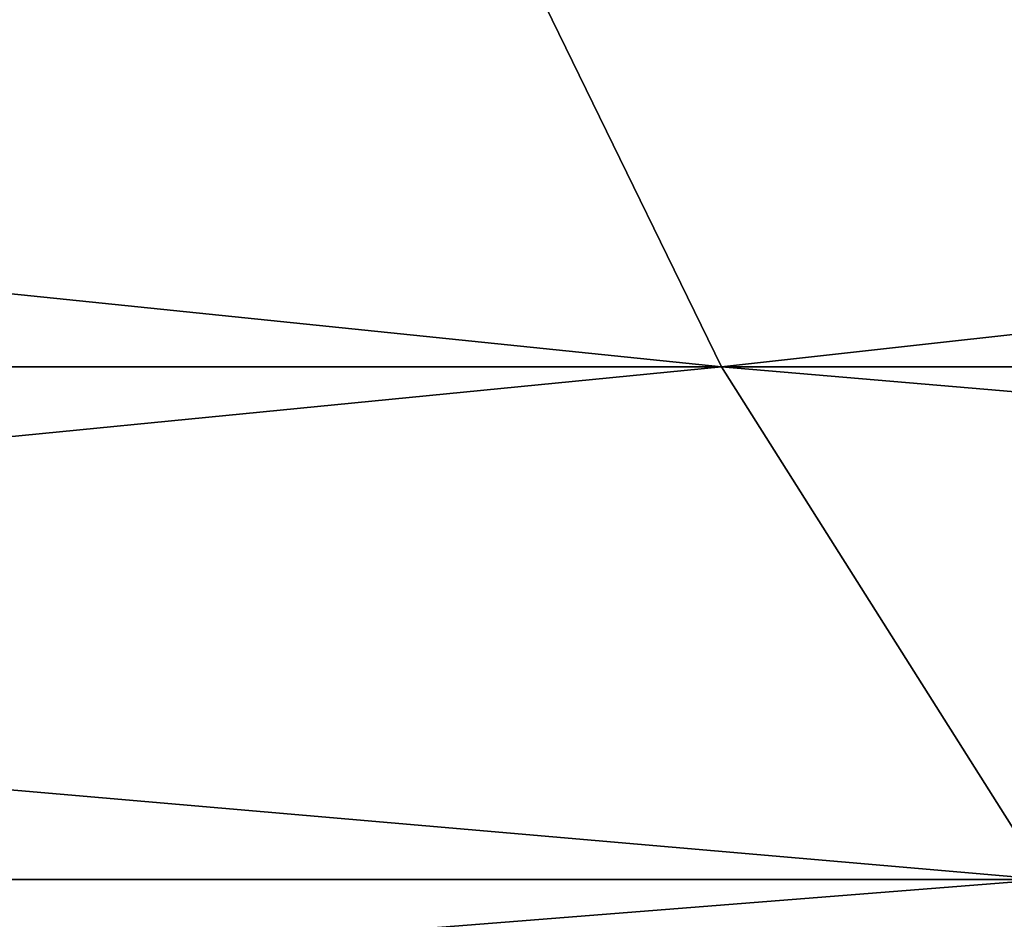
# Model space of a CAD drawing. Header units: millimetres. Extents: x -522 to 188, y -54 to 63.
# Tile 192 of 256: x -4.475 to -4.354, y -36.69 to -36.58. Entities that reach past the tile are written whole.
import ezdxf

# ---------------------------------------------------------------- set-up
doc = ezdxf.new("R2010")
doc.units = ezdxf.units.MM
doc.header["$LTSCALE"] = 65.185185
for name, color, linetype in [('1', 7, 'CONTINUOUS'), ('2', 7, 'CONTINUOUS'), ('8', 7, 'CONTINUOUS'), ('9', 7, 'CONTINUOUS')]:
    doc.layers.add(name, color=color, linetype=linetype)

msp = doc.modelspace()

# ---------------------------------------------------------------- linework, layer by layer
at = {"layer": '1', "color": 7, "linetype": 'Continuous'}
for points in [[(-4.17871, 23, -12.31009), (-4.97494, -36.8, -12.01041), (-4.94975, 4.84669, -12.02082), (-4.17871, 23, -12.31009)], [(-4.97494, -36.8, -12.01041), (-4.17871, 23, -12.31009), (-4.17878, -36.8, -12.31007), (-4.97494, -36.8, -12.01041)]]:
    msp.add_3dface(points, dxfattribs=at)
at = {"layer": '2', "color": 7, "linetype": 'Continuous'}
for points in [[(-4.17878, -36.8, 12.31007), (-4.97488, 23, 12.01043), (-4.97494, -36.8, 12.01041), (-4.17878, -36.8, 12.31007)], [(-4.17871, 23, 12.31009), (-4.97488, 23, 12.01043), (-4.17878, -36.8, 12.31007), (-4.17871, 23, 12.31009)]]:
    msp.add_3dface(points, dxfattribs=at)
at = {"layer": '8', "color": 3, "linetype": 'Continuous'}
for points in [[(-4.42519, -36.54811, -10.68335), (-5.07237, -36.62271, -10.28575), (-5.11444, -36.54811, -10.37105), (-4.42519, -36.54811, -10.68335)], [(-4.38879, -36.62271, -10.59548), (-5.07237, -36.62271, -10.28575), (-4.42519, -36.54811, -10.68335), (-4.38879, -36.62271, -10.59548)], [(-3.71699, -36.54811, -10.9499), (-4.38879, -36.62271, -10.59548), (-4.42519, -36.54811, -10.68335), (-3.71699, -36.54811, -10.9499)], [(-3.68642, -36.62271, -10.85983), (-4.38879, -36.62271, -10.59548), (-3.71699, -36.54811, -10.9499), (-3.68642, -36.62271, -10.85983)], [(-4.38879, -36.62271, -10.59548), (-5.02663, -36.68529, -10.193), (-5.07237, -36.62271, -10.28575), (-4.38879, -36.62271, -10.59548)], [(-4.34921, -36.68529, -10.49993), (-5.02663, -36.68529, -10.193), (-4.38879, -36.62271, -10.59548), (-4.34921, -36.68529, -10.49993)], [(-3.68642, -36.62271, -10.85983), (-4.34921, -36.68529, -10.49993), (-4.38879, -36.62271, -10.59548), (-3.68642, -36.62271, -10.85983)], [(-4.34921, -36.68529, -10.49993), (-4.97788, -36.73493, -10.09415), (-5.02663, -36.68529, -10.193), (-4.34921, -36.68529, -10.49993)], [(-4.30704, -36.73493, -10.39811), (-4.97788, -36.73493, -10.09415), (-4.34921, -36.68529, -10.49993), (-4.30704, -36.73493, -10.39811)]]:
    msp.add_3dface(points, dxfattribs=at)
at = {"layer": '9', "color": 3, "linetype": 'Continuous'}
for points in [[(-5.11444, -36.54811, 10.37105), (-4.38879, -36.62271, 10.59548), (-4.42519, -36.54811, 10.68335), (-5.11444, -36.54811, 10.37105)], [(-5.07237, -36.62271, 10.28575), (-4.38879, -36.62271, 10.59548), (-5.11444, -36.54811, 10.37105), (-5.07237, -36.62271, 10.28575)], [(-4.42519, -36.54811, 10.68335), (-3.68642, -36.62271, 10.85983), (-3.71699, -36.54811, 10.9499), (-4.42519, -36.54811, 10.68335)], [(-4.38879, -36.62271, 10.59548), (-3.68642, -36.62271, 10.85983), (-4.42519, -36.54811, 10.68335), (-4.38879, -36.62271, 10.59548)], [(-5.02663, -36.68529, 10.193), (-4.34921, -36.68529, 10.49993), (-5.07237, -36.62271, 10.28575), (-5.02663, -36.68529, 10.193)], [(-5.07237, -36.62271, 10.28575), (-4.34921, -36.68529, 10.49993), (-4.38879, -36.62271, 10.59548), (-5.07237, -36.62271, 10.28575)], [(-4.34921, -36.68529, 10.49993), (-3.65317, -36.68529, 10.7619), (-4.38879, -36.62271, 10.59548), (-4.34921, -36.68529, 10.49993)], [(-4.38879, -36.62271, 10.59548), (-3.65317, -36.68529, 10.7619), (-3.68642, -36.62271, 10.85983), (-4.38879, -36.62271, 10.59548)], [(-4.97788, -36.73493, 10.09415), (-4.30704, -36.73493, 10.39811), (-5.02663, -36.68529, 10.193), (-4.97788, -36.73493, 10.09415)], [(-5.02663, -36.68529, 10.193), (-4.30704, -36.73493, 10.39811), (-4.34921, -36.68529, 10.49993), (-5.02663, -36.68529, 10.193)]]:
    msp.add_3dface(points, dxfattribs=at)

doc.saveas('drawing.dxf')
